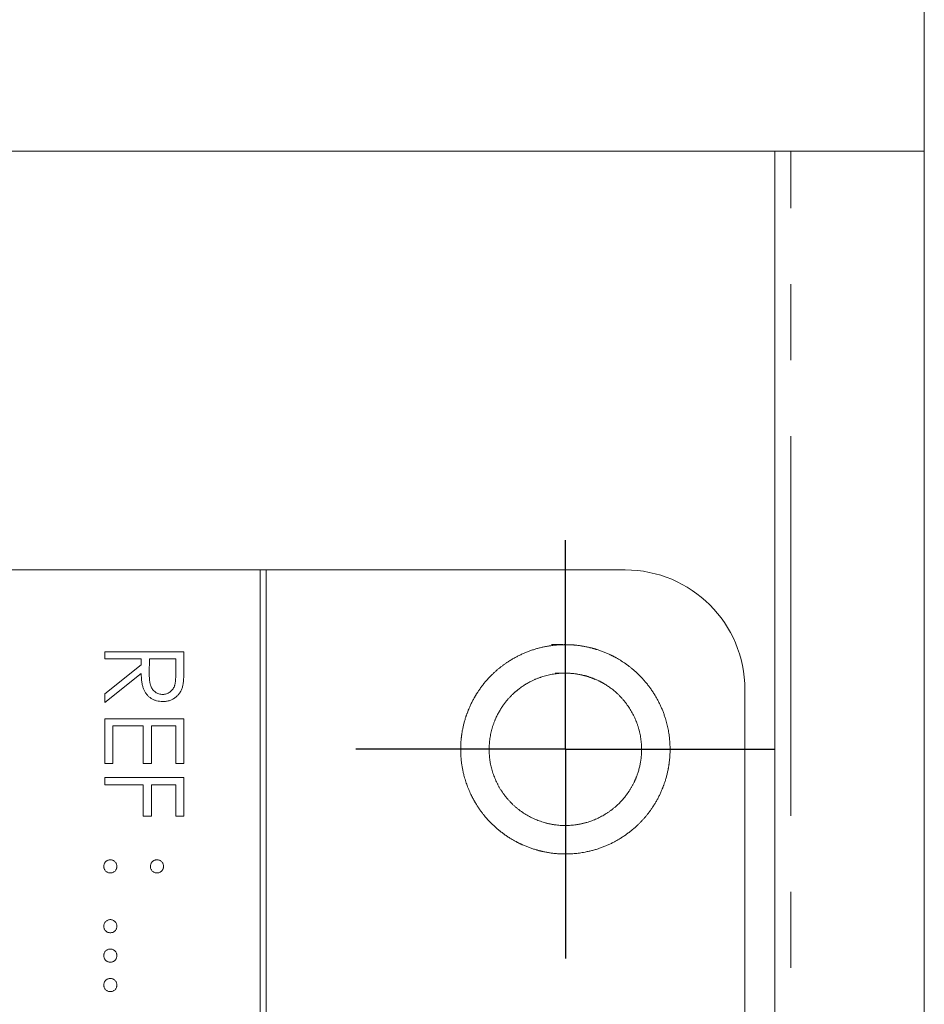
# Model space of a CAD drawing. Header units: millimetres. Extents: x 31 to 386, y -172 to 342.
# Tile 27 of 30: x 86 to 101, y 189 to 206. Entities that reach past the tile are written whole.
import ezdxf

# ---------------------------------------------------------------- set-up
doc = ezdxf.new("R2010")
doc.units = ezdxf.units.MM
doc.linetypes.add('PHANTOM', pattern=[12.7, 6.35, -1.27, 1.27, -1.27, 1.27, -1.27])
doc.layers.add('FOND_DE_PLAN', color=7, linetype='Continuous')

# ---------------------------------------------------------------- blocks, each defined once
blk = doc.blocks.new('SW_CENTERMARKSYMBOL_0')
at = {"layer": 'FOND_DE_PLAN', "color": 0}
for p, q in [((0, 2.5), (0, 3.5)), ((0, 0), (0, 2.5)), ((-2.5, 0), (-3.5, 0)), ((0, 0), (-2.5, 0)), ((0, 0), (0, -2.5)), ((0, 0), (2.5, 0)), ((2.5, 0), (3.5, 0)), ((0, -2.5), (0, -3.5))]:
    blk.add_line(p, q, dxfattribs=at)

msp = doc.modelspace()

# ---------------------------------------------------------------- linework, layer by layer
at = {"color": 7, "linetype": 'Continuous', "lineweight": 15}
for p, q in [((100.785, 203.342), (100.785, 207.742)), ((85.785, 203.342), (73.285, 203.342)), ((98.285, 203.342), (85.785, 203.342)), ((98.285, 136.342), (98.285, 203.342)), ((98.553, 203.342), (98.285, 203.342)), ((100.785, 203.342), (98.553, 203.342)), ((100.785, 153.211), (100.785, 203.342)), ((89.685, 196.342), (75.785, 196.342)), ((89.685, 196.342), (89.685, 136.342)), ((89.785, 196.342), (89.685, 196.342)), ((95.785, 196.342), (89.785, 196.342)), ((89.785, 136.342), (89.785, 196.342)), ((87.085, 194.972), (88.408, 194.972)), ((87.085, 194.854), (87.085, 194.972)), ((88.408, 194.972), (88.408, 194.708)), ((87.696, 194.854), (87.085, 194.854)), ((87.696, 194.757), (87.696, 194.854)), ((87.831, 194.854), (87.829, 194.611)), ((88.272, 194.854), (87.831, 194.854)), ((88.272, 194.606), (88.272, 194.854)), ((87.085, 194.271), (87.696, 194.757)), ((87.696, 194.61), (87.085, 194.124)), ((87.085, 194.124), (87.085, 194.271)), ((97.785, 138.342), (97.785, 194.342)), ((87.085, 193.853), (88.408, 193.853)), ((87.085, 193.107), (87.085, 193.853)), ((88.408, 193.853), (88.408, 193.107)), ((87.221, 193.734), (87.221, 193.107)), ((87.729, 193.734), (87.221, 193.734)), ((87.729, 193.107), (87.729, 193.734)), ((87.865, 193.734), (87.865, 193.107)), ((88.272, 193.734), (87.865, 193.734)), ((88.272, 193.107), (88.272, 193.734)), ((87.221, 193.107), (87.085, 193.107)), ((87.865, 193.107), (87.729, 193.107)), ((88.408, 193.107), (88.272, 193.107)), ((87.085, 192.751), (87.085, 192.869)), ((87.085, 192.869), (88.408, 192.869)), ((88.408, 192.869), (88.408, 192.225)), ((87.729, 192.751), (87.085, 192.751)), ((87.729, 192.225), (87.729, 192.751)), ((87.865, 192.751), (87.865, 192.225)), ((88.272, 192.751), (87.865, 192.751)), ((88.272, 192.225), (88.272, 192.751)), ((87.865, 192.225), (87.729, 192.225)), ((88.408, 192.225), (88.272, 192.225))]:
    msp.add_line(p, q, dxfattribs=at)
at = {"color": 8, "linetype": 'PHANTOM', "lineweight": 0}
msp.add_line((98.553, 128.731), (98.553, 203.342), dxfattribs=at)
at = {"color": 7, "linetype": 'Continuous', "lineweight": 15}
msp.add_arc((95.785, 194.342), 2, 0, 90, dxfattribs=at)
for points, knots in [([(94.554, 195.092), (94.901, 195.092), (95.014, 195.081), (95.238, 195.036), (95.349, 195.003), (95.561, 194.915), (95.661, 194.861), (95.851, 194.734), (95.941, 194.66), (96.184, 194.418), (96.314, 194.223), (96.489, 193.802), (96.535, 193.572), (96.535, 193.226), (96.524, 193.112), (96.479, 192.889), (96.445, 192.777), (96.358, 192.566), (96.304, 192.465), (96.177, 192.275), (96.103, 192.185), (95.861, 191.943), (95.666, 191.813), (95.245, 191.638), (95.014, 191.592), (94.672, 191.592), (94.556, 191.603), (94.332, 191.648), (94.223, 191.681), (94.011, 191.768), (93.908, 191.823), (93.719, 191.95), (93.63, 192.022), (93.467, 192.185), (93.394, 192.273), (93.268, 192.463), (93.213, 192.565), (93.081, 192.883), (93.035, 193.11), (93.035, 193.457), (93.046, 193.571), (93.091, 193.794), (93.124, 193.905), (93.212, 194.117), (93.266, 194.218), (93.392, 194.408), (93.466, 194.498), (93.708, 194.74), (93.903, 194.871), (94.324, 195.045), (94.554, 195.092), (94.901, 195.092)], [-0.0625, -0.0625, 0, 0, 0.03125, 0.03125, 0.0625, 0.0625, 0.09375, 0.09375, 0.125, 0.125, 0.1875, 0.1875, 0.25, 0.25, 0.28125, 0.28125, 0.3125, 0.3125, 0.34375, 0.34375, 0.375, 0.375, 0.4375, 0.4375, 0.5, 0.5, 0.53125, 0.53125, 0.5625, 0.5625, 0.59375, 0.59375, 0.625, 0.625, 0.65625, 0.65625, 0.6875, 0.6875, 0.75, 0.75, 0.78125, 0.78125, 0.8125, 0.8125, 0.84375, 0.84375, 0.875, 0.875, 0.9375, 0.9375, 1, 1, 1.03125, 1.03125]), ([(88.054, 194.141), (88.036, 194.142), (88.002, 194.143), (87.952, 194.153), (87.906, 194.17), (87.862, 194.192), (87.824, 194.221), (87.789, 194.256), (87.761, 194.297), (87.741, 194.335), (87.728, 194.369), (87.719, 194.396), (87.712, 194.426), (87.706, 194.459), (87.702, 194.493), (87.698, 194.53), (87.696, 194.57), (87.696, 194.596), (87.696, 194.61)], [0, 0, 0, 0, 0.0787802, 0.1537206, 0.2267135, 0.2991912, 0.37119, 0.4430064, 0.5166892, 0.5932172, 0.6338729, 0.6769891, 0.7228995, 0.7719586, 0.8242113, 0.8793787, 0.9379481, 1, 1, 1, 1]), ([(87.829, 194.611), (87.829, 194.6), (87.829, 194.578), (87.831, 194.546), (87.833, 194.517), (87.835, 194.49), (87.839, 194.465), (87.843, 194.442), (87.848, 194.422), (87.855, 194.398), (87.868, 194.371), (87.885, 194.343), (87.907, 194.318), (87.933, 194.297), (87.96, 194.281), (87.99, 194.269), (88.022, 194.261), (88.043, 194.26), (88.054, 194.26)], [0, 0, 0, 0, 0.071668, 0.138913, 0.201185, 0.259124, 0.312255, 0.360682, 0.405086, 0.445102, 0.518778, 0.589462, 0.658462, 0.727283, 0.796322, 0.863175, 0.930949, 1, 1, 1, 1]), ([(88.054, 194.26), (88.065, 194.26), (88.086, 194.261), (88.117, 194.269), (88.146, 194.281), (88.173, 194.298), (88.198, 194.318), (88.219, 194.342), (88.237, 194.369), (88.248, 194.394), (88.255, 194.416), (88.26, 194.436), (88.264, 194.458), (88.267, 194.482), (88.269, 194.51), (88.271, 194.539), (88.272, 194.572), (88.272, 194.594), (88.272, 194.606)], [0, 0, 0, 0, 0.0688143, 0.1363648, 0.2040194, 0.2730637, 0.3429133, 0.4109654, 0.4791688, 0.549308, 0.5876516, 0.6306467, 0.6788788, 0.7319343, 0.7911114, 0.8552832, 0.9250859, 1, 1, 1, 1]), ([(88.408, 194.708), (88.408, 194.69), (88.408, 194.656), (88.407, 194.607), (88.405, 194.563), (88.404, 194.524), (88.401, 194.488), (88.398, 194.457), (88.395, 194.431), (88.391, 194.415), (88.39, 194.408)], [0, 0, 0, 0, 0.176258, 0.338434, 0.484822, 0.617158, 0.734698, 0.837385, 0.926372, 1, 1, 1, 1]), ([(94.617, 194.616), (94.953, 194.616), (95.118, 194.583), (95.35, 194.487), (95.423, 194.448), (95.561, 194.355), (95.627, 194.302), (95.803, 194.125), (95.898, 193.983), (96.025, 193.677), (96.059, 193.51), (96.059, 193.173), (96.026, 193.008), (95.93, 192.777), (95.89, 192.704), (95.798, 192.565), (95.744, 192.5), (95.568, 192.324), (95.426, 192.229), (95.119, 192.102), (94.952, 192.068), (94.62, 192.068), (94.453, 192.101), (94.144, 192.228), (94.004, 192.322), (93.766, 192.559), (93.673, 192.699), (93.544, 193.008), (93.511, 193.173), (93.511, 193.51), (93.544, 193.675), (93.64, 193.906), (93.679, 193.979), (93.771, 194.118), (93.825, 194.183), (94.001, 194.36), (94.143, 194.455), (94.45, 194.582), (94.617, 194.616), (94.953, 194.616)], [-0.0625, -0.0625, 0, 0, 0.0625, 0.0625, 0.09375, 0.09375, 0.125, 0.125, 0.1875, 0.1875, 0.25, 0.25, 0.3125, 0.3125, 0.34375, 0.34375, 0.375, 0.375, 0.4375, 0.4375, 0.5, 0.5, 0.5625, 0.5625, 0.625, 0.625, 0.6875, 0.6875, 0.75, 0.75, 0.8125, 0.8125, 0.84375, 0.84375, 0.875, 0.875, 0.9375, 0.9375, 1, 1, 1.0625, 1.0625]), ([(88.39, 194.408), (88.387, 194.398), (88.383, 194.379), (88.373, 194.351), (88.361, 194.325), (88.348, 194.3), (88.332, 194.277), (88.314, 194.255), (88.295, 194.234), (88.273, 194.215), (88.251, 194.198), (88.226, 194.183), (88.201, 194.17), (88.174, 194.159), (88.146, 194.151), (88.116, 194.145), (88.086, 194.142), (88.065, 194.141), (88.054, 194.141)], [0, 0, 0, 0, 0.0642168, 0.1270638, 0.1887445, 0.2491321, 0.3094525, 0.3698267, 0.4306501, 0.4923519, 0.5540721, 0.6156898, 0.6767977, 0.738439, 0.8013169, 0.8651845, 0.9316413, 1, 1, 1, 1]), ([(87.068, 191.385), (87.068, 191.393), (87.069, 191.407), (87.076, 191.428), (87.086, 191.447), (87.1, 191.464), (87.117, 191.477), (87.136, 191.488), (87.157, 191.494), (87.171, 191.495), (87.178, 191.495)], [0, 0, 0, 0, 0.1277566, 0.2494144, 0.3727965, 0.5001113, 0.6286099, 0.7506434, 0.8737684, 1, 1, 1, 1]), ([(87.178, 191.495), (87.186, 191.495), (87.2, 191.494), (87.221, 191.488), (87.24, 191.478), (87.257, 191.464), (87.271, 191.447), (87.281, 191.428), (87.287, 191.407), (87.288, 191.393), (87.289, 191.385)], [0, 0, 0, 0, 0.129097, 0.252046, 0.373905, 0.501038, 0.628171, 0.751376, 0.872426, 1, 1, 1, 1]), ([(87.848, 191.385), (87.849, 191.393), (87.849, 191.407), (87.856, 191.428), (87.866, 191.447), (87.88, 191.464), (87.897, 191.478), (87.916, 191.488), (87.936, 191.494), (87.951, 191.495), (87.958, 191.495)], [0, 0, 0, 0, 0.127574, 0.248624, 0.371829, 0.498962, 0.626095, 0.747954, 0.870903, 1, 1, 1, 1]), ([(87.958, 191.495), (87.966, 191.495), (87.98, 191.494), (88.001, 191.488), (88.02, 191.478), (88.037, 191.463), (88.051, 191.447), (88.061, 191.428), (88.068, 191.407), (88.068, 191.393), (88.069, 191.385)], [0, 0, 0, 0, 0.126257, 0.249407, 0.371465, 0.498805, 0.627129, 0.750535, 0.872218, 1, 1, 1, 1]), ([(87.178, 191.275), (87.171, 191.275), (87.157, 191.276), (87.136, 191.282), (87.117, 191.293), (87.1, 191.307), (87.086, 191.324), (87.076, 191.343), (87.069, 191.363), (87.068, 191.378), (87.068, 191.385)], [0, 0, 0, 0, 0.126178, 0.248821, 0.37154, 0.499984, 0.627244, 0.749226, 0.872298, 1, 1, 1, 1]), ([(87.289, 191.385), (87.288, 191.378), (87.287, 191.363), (87.281, 191.343), (87.271, 191.324), (87.257, 191.307), (87.24, 191.293), (87.221, 191.282), (87.2, 191.276), (87.186, 191.275), (87.178, 191.275)], [0, 0, 0, 0, 0.127519, 0.249986, 0.371792, 0.49887, 0.625948, 0.748492, 0.870959, 1, 1, 1, 1]), ([(87.958, 191.275), (87.951, 191.275), (87.936, 191.276), (87.915, 191.282), (87.897, 191.293), (87.88, 191.307), (87.866, 191.324), (87.855, 191.343), (87.849, 191.363), (87.849, 191.378), (87.848, 191.385)], [0, 0, 0, 0, 0.129041, 0.251508, 0.374052, 0.50113, 0.628208, 0.750014, 0.872481, 1, 1, 1, 1]), ([(88.069, 191.385), (88.068, 191.378), (88.067, 191.363), (88.062, 191.343), (88.051, 191.324), (88.037, 191.307), (88.02, 191.293), (88.001, 191.282), (87.98, 191.276), (87.966, 191.275), (87.958, 191.275)], [0, 0, 0, 0, 0.127519, 0.249986, 0.371792, 0.49887, 0.625948, 0.748492, 0.870959, 1, 1, 1, 1]), ([(87.068, 190.385), (87.068, 190.392), (87.069, 190.406), (87.076, 190.427), (87.086, 190.446), (87.1, 190.463), (87.117, 190.477), (87.136, 190.487), (87.157, 190.494), (87.171, 190.494), (87.178, 190.495)], [0, 0, 0, 0, 0.1277566, 0.2494144, 0.3727965, 0.5001113, 0.6286099, 0.7506434, 0.8737684, 1, 1, 1, 1]), ([(87.178, 190.495), (87.186, 190.494), (87.2, 190.494), (87.221, 190.487), (87.24, 190.477), (87.257, 190.463), (87.271, 190.446), (87.281, 190.427), (87.287, 190.406), (87.288, 190.392), (87.289, 190.385)], [0, 0, 0, 0, 0.129097, 0.252046, 0.373905, 0.501038, 0.628171, 0.751376, 0.872426, 1, 1, 1, 1]), ([(87.178, 190.274), (87.171, 190.275), (87.157, 190.276), (87.136, 190.281), (87.117, 190.292), (87.1, 190.306), (87.086, 190.323), (87.076, 190.342), (87.069, 190.363), (87.068, 190.377), (87.068, 190.385)], [0, 0, 0, 0, 0.126178, 0.248821, 0.37154, 0.499984, 0.627244, 0.749226, 0.872298, 1, 1, 1, 1]), ([(87.289, 190.385), (87.288, 190.377), (87.287, 190.363), (87.281, 190.342), (87.271, 190.323), (87.257, 190.306), (87.24, 190.292), (87.221, 190.281), (87.2, 190.276), (87.186, 190.275), (87.178, 190.274)], [0, 0, 0, 0, 0.127519, 0.249986, 0.371792, 0.49887, 0.625948, 0.748492, 0.870959, 1, 1, 1, 1]), ([(87.068, 189.893), (87.068, 189.9), (87.069, 189.914), (87.076, 189.935), (87.086, 189.954), (87.1, 189.971), (87.117, 189.985), (87.136, 189.995), (87.157, 190.002), (87.171, 190.003), (87.178, 190.003)], [0, 0, 0, 0, 0.1277566, 0.2494144, 0.3727965, 0.5001113, 0.6286099, 0.7506434, 0.8737684, 1, 1, 1, 1]), ([(87.178, 190.003), (87.186, 190.003), (87.2, 190.002), (87.221, 189.995), (87.24, 189.985), (87.257, 189.971), (87.271, 189.954), (87.281, 189.935), (87.287, 189.914), (87.288, 189.9), (87.289, 189.893)], [0, 0, 0, 0, 0.129097, 0.252046, 0.373905, 0.501038, 0.628171, 0.751376, 0.872426, 1, 1, 1, 1]), ([(87.178, 189.782), (87.171, 189.783), (87.157, 189.784), (87.136, 189.79), (87.117, 189.8), (87.1, 189.814), (87.086, 189.831), (87.076, 189.85), (87.069, 189.871), (87.068, 189.885), (87.068, 189.893)], [0, 0, 0, 0, 0.126178, 0.248821, 0.37154, 0.499984, 0.627244, 0.749226, 0.872298, 1, 1, 1, 1]), ([(87.289, 189.893), (87.288, 189.885), (87.287, 189.871), (87.281, 189.85), (87.271, 189.831), (87.257, 189.814), (87.24, 189.8), (87.221, 189.79), (87.2, 189.784), (87.186, 189.783), (87.178, 189.782)], [0, 0, 0, 0, 0.127519, 0.249986, 0.371792, 0.49887, 0.625948, 0.748492, 0.870959, 1, 1, 1, 1]), ([(87.068, 189.401), (87.068, 189.408), (87.069, 189.423), (87.076, 189.443), (87.086, 189.462), (87.1, 189.479), (87.117, 189.493), (87.136, 189.504), (87.157, 189.51), (87.171, 189.511), (87.178, 189.511)], [0, 0, 0, 0, 0.1277566, 0.2494144, 0.3727965, 0.5001113, 0.6286099, 0.7506434, 0.8737684, 1, 1, 1, 1]), ([(87.178, 189.511), (87.186, 189.511), (87.2, 189.51), (87.221, 189.504), (87.24, 189.493), (87.257, 189.479), (87.271, 189.462), (87.281, 189.443), (87.287, 189.423), (87.288, 189.408), (87.289, 189.401)], [0, 0, 0, 0, 0.129097, 0.252046, 0.373905, 0.501038, 0.628171, 0.751376, 0.872426, 1, 1, 1, 1]), ([(87.178, 189.291), (87.171, 189.291), (87.157, 189.292), (87.136, 189.298), (87.117, 189.309), (87.1, 189.322), (87.086, 189.339), (87.076, 189.358), (87.069, 189.379), (87.068, 189.393), (87.068, 189.401)], [0, 0, 0, 0, 0.126178, 0.248821, 0.37154, 0.499984, 0.627244, 0.749226, 0.872298, 1, 1, 1, 1]), ([(87.289, 189.401), (87.288, 189.393), (87.287, 189.379), (87.281, 189.358), (87.271, 189.339), (87.257, 189.322), (87.24, 189.309), (87.221, 189.298), (87.2, 189.292), (87.186, 189.291), (87.178, 189.291)], [0, 0, 0, 0, 0.127519, 0.249986, 0.371792, 0.49887, 0.625948, 0.748492, 0.870959, 1, 1, 1, 1])]:
    msp.add_open_spline(points, degree=3, knots=knots, dxfattribs=at)

# ---------------------------------------------------------------- block references
at = {"layer": 'FOND_DE_PLAN', "color": 7}
msp.add_blockref('SW_CENTERMARKSYMBOL_0', (94.785, 193.342), dxfattribs=at)

doc.saveas('drawing.dxf')
